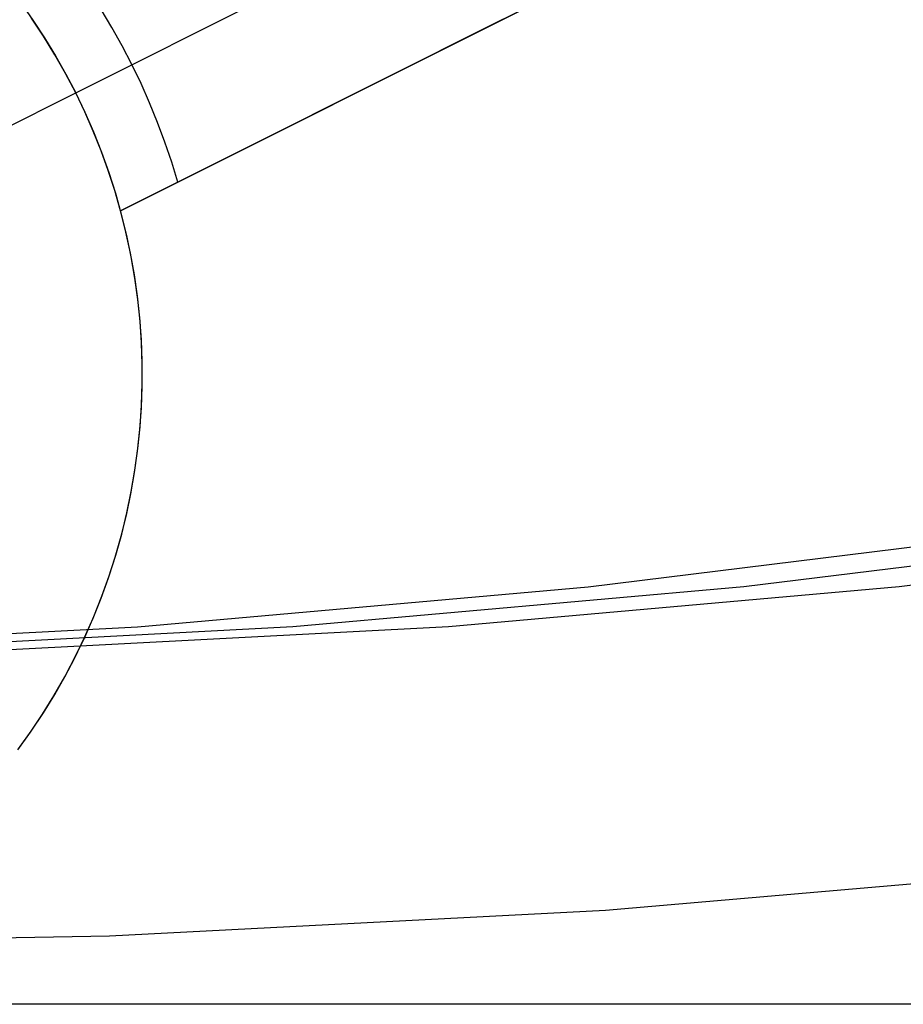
# Model space of a CAD drawing. Header units: millimetres. Extents: x 6239 to 7218, y -13987 to -13139.
# Tile 44 of 256: x 6730.1 to 6733.61, y -13514.86 to -13510.94. Entities that reach past the tile are written whole.
import ezdxf

# ---------------------------------------------------------------- set-up
doc = ezdxf.new("R2010")
doc.units = ezdxf.units.MM
doc.layers.add('color', color=7, linetype='Continuous')

msp = doc.modelspace()

# ---------------------------------------------------------------- linework, layer by layer
at = {"color": 7, "true_color": 0xffffff}
for p, q in [((6732.3607, -13513.2006, 62.2974), (6734.148, -13512.9789, 61.8847)), ((6732.3607, -13513.2006, 62.2974), (6734.148, -13512.9789, 61.8847)), ((6734.7666, -13512.9789, 64.5643), (6732.9793, -13513.2006, 64.9769)), ((6735.3852, -13512.9789, 67.2438), (6733.5979, -13513.2006, 67.6564)), ((6735.3852, -13512.9789, 67.2438), (6733.5979, -13513.2006, 67.6564)), ((6730.5671, -13513.3591, 62.7115), (6732.3607, -13513.2006, 62.2974)), ((6730.5671, -13513.3591, 62.7115), (6732.3607, -13513.2006, 62.2974)), ((6732.9793, -13513.2006, 64.9769), (6731.1857, -13513.3591, 65.391)), ((6733.5979, -13513.2006, 67.6564), (6731.8043, -13513.3591, 68.0705)), ((6733.5979, -13513.2006, 67.6564), (6731.8043, -13513.3591, 68.0705)), ((6728.7692, -13513.4542, 63.1265), (6730.5671, -13513.3591, 62.7115)), ((6728.7692, -13513.4542, 63.1265), (6730.5671, -13513.3591, 62.7115)), ((6731.1857, -13513.3591, 65.391), (6729.3878, -13513.4542, 65.806)), ((6731.8043, -13513.3591, 68.0705), (6730.0065, -13513.4542, 68.4856)), ((6731.8043, -13513.3591, 68.0705), (6730.0065, -13513.4542, 68.4856)), ((6732.4298, -13514.4864, 212.0295), (6734.3992, -13514.316, 212.0295)), ((6730.4557, -13514.5887, 212.0295), (6732.4298, -13514.4864, 212.0295)), ((6728.4792, -13514.6228, 212.0295), (6730.4557, -13514.5887, 212.0295)), ((6738.4792, -13514.8608, 261.0594), (6718.4792, -13514.8608, 261.0594)), ((6738.4792, -13514.8608, 258.0594), (6718.4792, -13514.8608, 258.0594)), ((6738.4792, -13514.8608, 261.0594), (6718.4792, -13514.8608, 261.0594)), ((6738.4792, -13514.8608, 259.5594), (6718.4792, -13514.8608, 259.5594)), ((6738.4792, -13514.8608, 258.0594), (6718.4792, -13514.8608, 258.0594))]:
    msp.add_line(p, q, dxfattribs=at)
at = {"layer": 'color', "color": 254, "true_color": 0xcad1ee}
for p, q in [((6730.3218, -13511.2352, 22.3699), (6732.5568, -13510.115, 26.7)), ((6730.3218, -13511.2352, 22.3699), (6732.5568, -13510.115, 26.7)), ((6730.5007, -13511.7048, 28.2), (6732.7585, -13510.5733, 28.2)), ((6732.7585, -13510.5733, 26.7), (6730.5007, -13511.7048, 22.3699)), ((6730.5007, -13511.7048, 28.2), (6732.7585, -13510.5733, 28.2)), ((6732.7585, -13510.5733, 26.7), (6730.5007, -13511.7048, 22.3699)), ((6730.1033, -13510.8776, 22.3699), (6730.1518, -13510.9461, 22.3699)), ((6730.1033, -13510.8776, 22.3699), (6730.1518, -13510.9461, 22.3699)), ((6730.4657, -13510.9757, 22.8029), (6730.4226, -13510.9038, 22.8029)), ((6730.194, -13511.0101, 19.7), (6730.1463, -13510.9382, 19.7)), ((6730.194, -13511.0101, 19.7), (6730.1463, -13510.9382, 19.7)), ((6730.1518, -13510.9461, 22.3699), (6730.1979, -13511.0162, 22.3699)), ((6730.1518, -13510.9461, 22.3699), (6730.1979, -13511.0162, 22.3699)), ((6730.5007, -13511.7048, 25.2849), (6732.024, -13510.9414, 25.2849)), ((6730.5067, -13511.0488, 22.8029), (6730.4657, -13510.9757, 22.8029)), ((6730.2392, -13511.0836, 19.7), (6730.194, -13511.0101, 19.7)), ((6730.2392, -13511.0836, 19.7), (6730.194, -13511.0101, 19.7)), ((6730.1979, -13511.0162, 22.3699), (6730.2417, -13511.0878, 22.3699)), ((6730.1979, -13511.0162, 22.3699), (6730.2417, -13511.0878, 22.3699)), ((6730.5453, -13511.1231, 22.8029), (6730.5067, -13511.0488, 22.8029)), ((6730.2818, -13511.1587, 19.7), (6730.2392, -13511.0836, 19.7)), ((6730.2818, -13511.1587, 19.7), (6730.2392, -13511.0836, 19.7)), ((6730.2417, -13511.0878, 22.3699), (6730.283, -13511.1608, 22.3699)), ((6730.2417, -13511.0878, 22.3699), (6730.283, -13511.1608, 22.3699)), ((6730.5817, -13511.1986, 22.8029), (6730.5453, -13511.1231, 22.8029)), ((6731.6296, -13511.139, 24.5266), (6731.6296, -13511.139, 28.2)), ((6730.3218, -13511.2352, 19.7), (6730.2818, -13511.1587, 19.7)), ((6730.3218, -13511.2352, 19.7), (6730.2818, -13511.1587, 19.7)), ((6730.283, -13511.1608, 22.3699), (6730.3218, -13511.2352, 22.3699)), ((6730.283, -13511.1608, 22.3699), (6730.3218, -13511.2352, 22.3699)), ((6730.6158, -13511.2752, 22.8029), (6730.5817, -13511.1986, 22.8029)), ((6729.2043, -13511.7952, 19.7), (6730.3218, -13511.2352, 19.7)), ((6730.3591, -13511.313, 19.7), (6730.3218, -13511.2352, 19.7)), ((6730.3218, -13511.2352, 22.3699), (6730.3218, -13511.2352, 19.7)), ((6730.3581, -13511.3108, 22.3699), (6730.3218, -13511.2352, 22.3699)), ((6730.3591, -13511.313, 19.7), (6730.3218, -13511.2352, 19.7)), ((6730.3581, -13511.3108, 22.3699), (6730.3218, -13511.2352, 22.3699)), ((6730.3218, -13511.2352, 22.3699), (6730.3218, -13511.2352, 19.7)), ((6730.6476, -13511.3527, 22.8029), (6730.6158, -13511.2752, 22.8029)), ((6730.3919, -13511.3876, 22.3699), (6730.3581, -13511.3108, 22.3699)), ((6730.3919, -13511.3876, 22.3699), (6730.3581, -13511.3108, 22.3699)), ((6730.3938, -13511.392, 19.7), (6730.3591, -13511.313, 19.7)), ((6730.3938, -13511.392, 19.7), (6730.3591, -13511.313, 19.7)), ((6730.6769, -13511.4312, 22.8029), (6730.6476, -13511.3527, 22.8029)), ((6730.4231, -13511.4655, 22.3699), (6730.3919, -13511.3876, 22.3699)), ((6730.4231, -13511.4655, 22.3699), (6730.3919, -13511.3876, 22.3699)), ((6730.4256, -13511.4722, 19.7), (6730.3938, -13511.392, 19.7)), ((6730.4256, -13511.4722, 19.7), (6730.3938, -13511.392, 19.7)), ((6730.7039, -13511.5105, 22.8029), (6730.6769, -13511.4312, 22.8029)), ((6730.4516, -13511.5444, 22.3699), (6730.4231, -13511.4655, 22.3699)), ((6730.4516, -13511.5444, 22.3699), (6730.4231, -13511.4655, 22.3699)), ((6730.4547, -13511.5535, 19.7), (6730.4256, -13511.4722, 19.7)), ((6730.4547, -13511.5535, 19.7), (6730.4256, -13511.4722, 19.7)), ((6730.7284, -13511.5907, 22.8029), (6730.7039, -13511.5105, 22.8029)), ((6730.4775, -13511.6242, 22.3699), (6730.4516, -13511.5444, 22.3699)), ((6730.4775, -13511.6242, 22.3699), (6730.4516, -13511.5444, 22.3699)), ((6730.481, -13511.6357, 19.7), (6730.4547, -13511.5535, 19.7)), ((6730.481, -13511.6357, 19.7), (6730.4547, -13511.5535, 19.7)), ((6730.5007, -13511.7048, 22.3699), (6730.4775, -13511.6242, 22.3699)), ((6730.5007, -13511.7048, 22.3699), (6730.4775, -13511.6242, 22.3699)), ((6730.5044, -13511.7188, 19.7), (6730.481, -13511.6357, 19.7)), ((6730.5044, -13511.7188, 19.7), (6730.481, -13511.6357, 19.7)), ((6730.5007, -13511.7048, 22.3699), (6730.5007, -13511.7048, 28.2)), ((6730.5007, -13511.7048, 22.3699), (6730.5007, -13511.7048, 28.2)), ((6730.5218, -13511.7889, 28.2), (6730.5007, -13511.7048, 28.2)), ((6730.5218, -13511.7889, 23.95), (6730.5007, -13511.7048, 23.95)), ((6730.5218, -13511.7889, 28.2), (6730.5007, -13511.7048, 28.2)), ((6730.5249, -13511.8026, 19.7), (6730.5044, -13511.7188, 19.7)), ((6730.5249, -13511.8026, 19.7), (6730.5044, -13511.7188, 19.7)), ((6730.5399, -13511.8736, 28.2), (6730.5218, -13511.7889, 28.2)), ((6730.5399, -13511.8736, 23.95), (6730.5218, -13511.7889, 23.95)), ((6730.5399, -13511.8736, 28.2), (6730.5218, -13511.7889, 28.2)), ((6730.5425, -13511.8871, 19.7), (6730.5249, -13511.8026, 19.7)), ((6730.5425, -13511.8871, 19.7), (6730.5249, -13511.8026, 19.7)), ((6730.5552, -13511.9589, 28.2), (6730.5399, -13511.8736, 28.2)), ((6730.5552, -13511.9589, 23.95), (6730.5399, -13511.8736, 23.95)), ((6730.5552, -13511.9589, 28.2), (6730.5399, -13511.8736, 28.2)), ((6730.5572, -13511.9721, 19.7), (6730.5425, -13511.8871, 19.7)), ((6730.5572, -13511.9721, 19.7), (6730.5425, -13511.8871, 19.7)), ((6730.5674, -13512.0447, 28.2), (6730.5552, -13511.9589, 28.2)), ((6730.5674, -13512.0447, 23.95), (6730.5552, -13511.9589, 23.95)), ((6730.5674, -13512.0447, 28.2), (6730.5552, -13511.9589, 28.2)), ((6730.569, -13512.0576, 19.7), (6730.5572, -13511.9721, 19.7)), ((6730.569, -13512.0576, 19.7), (6730.5572, -13511.9721, 19.7)), ((6730.5767, -13512.1309, 28.2), (6730.5674, -13512.0447, 28.2)), ((6730.5767, -13512.1309, 23.95), (6730.5674, -13512.0447, 23.95)), ((6730.5767, -13512.1309, 28.2), (6730.5674, -13512.0447, 28.2)), ((6730.5778, -13512.1435, 19.7), (6730.569, -13512.0576, 19.7)), ((6730.5778, -13512.1435, 19.7), (6730.569, -13512.0576, 19.7)), ((6730.583, -13512.2173, 28.2), (6730.5767, -13512.1309, 28.2)), ((6730.583, -13512.2173, 23.95), (6730.5767, -13512.1309, 23.95)), ((6730.583, -13512.2173, 28.2), (6730.5767, -13512.1309, 28.2)), ((6730.5836, -13512.2296, 19.7), (6730.5778, -13512.1435, 19.7)), ((6730.5836, -13512.2296, 19.7), (6730.5778, -13512.1435, 19.7)), ((6730.5863, -13512.3039, 28.2), (6730.583, -13512.2173, 28.2)), ((6730.5863, -13512.3039, 23.95), (6730.583, -13512.2173, 23.95)), ((6730.5863, -13512.3039, 28.2), (6730.583, -13512.2173, 28.2)), ((6730.5865, -13512.3158, 19.7), (6730.5836, -13512.2296, 19.7)), ((6730.5865, -13512.3158, 19.7), (6730.5836, -13512.2296, 19.7)), ((6730.5865, -13512.3906, 28.2), (6730.5863, -13512.3039, 28.2)), ((6730.5865, -13512.3906, 23.95), (6730.5863, -13512.3039, 23.95)), ((6730.5865, -13512.3906, 28.2), (6730.5863, -13512.3039, 28.2)), ((6730.5863, -13512.4021, 19.7), (6730.5865, -13512.3158, 19.7)), ((6730.5863, -13512.4021, 19.7), (6730.5865, -13512.3158, 19.7)), ((6730.5832, -13512.4884, 19.7), (6730.5863, -13512.4021, 19.7)), ((6730.5832, -13512.4884, 19.7), (6730.5863, -13512.4021, 19.7)), ((6730.5838, -13512.4772, 28.2), (6730.5865, -13512.3906, 28.2)), ((6730.5838, -13512.4772, 23.95), (6730.5865, -13512.3906, 23.95)), ((6730.5838, -13512.4772, 28.2), (6730.5865, -13512.3906, 28.2)), ((6730.5781, -13512.5637, 28.2), (6730.5838, -13512.4772, 28.2)), ((6730.5781, -13512.5637, 23.95), (6730.5838, -13512.4772, 23.95)), ((6730.5781, -13512.5637, 28.2), (6730.5838, -13512.4772, 28.2)), ((6730.5772, -13512.5745, 19.7), (6730.5832, -13512.4884, 19.7)), ((6730.5772, -13512.5745, 19.7), (6730.5832, -13512.4884, 19.7)), ((6730.5681, -13512.6603, 19.7), (6730.5772, -13512.5745, 19.7)), ((6730.5681, -13512.6603, 19.7), (6730.5772, -13512.5745, 19.7)), ((6730.5694, -13512.6499, 28.2), (6730.5781, -13512.5637, 28.2)), ((6730.5694, -13512.6499, 23.95), (6730.5781, -13512.5637, 23.95)), ((6730.5694, -13512.6499, 28.2), (6730.5781, -13512.5637, 28.2)), ((6730.5561, -13512.7458, 19.7), (6730.5681, -13512.6603, 19.7)), ((6730.5561, -13512.7458, 19.7), (6730.5681, -13512.6603, 19.7)), ((6730.5577, -13512.7358, 28.2), (6730.5694, -13512.6499, 28.2)), ((6730.5577, -13512.7358, 23.95), (6730.5694, -13512.6499, 23.95)), ((6730.5577, -13512.7358, 28.2), (6730.5694, -13512.6499, 28.2)), ((6730.5411, -13512.8307, 19.7), (6730.5561, -13512.7458, 19.7)), ((6730.5411, -13512.8307, 19.7), (6730.5561, -13512.7458, 19.7)), ((6730.543, -13512.8212, 28.2), (6730.5577, -13512.7358, 28.2)), ((6730.543, -13512.8212, 23.95), (6730.5577, -13512.7358, 23.95)), ((6730.543, -13512.8212, 28.2), (6730.5577, -13512.7358, 28.2)), ((6730.5233, -13512.9152, 19.7), (6730.5411, -13512.8307, 19.7)), ((6730.5233, -13512.9152, 19.7), (6730.5411, -13512.8307, 19.7)), ((6730.5253, -13512.9061, 28.2), (6730.543, -13512.8212, 28.2)), ((6730.5253, -13512.9061, 23.95), (6730.543, -13512.8212, 23.95)), ((6730.5253, -13512.9061, 28.2), (6730.543, -13512.8212, 28.2)), ((6730.5048, -13512.9903, 28.2), (6730.5253, -13512.9061, 28.2)), ((6730.5048, -13512.9903, 23.95), (6730.5253, -13512.9061, 23.95)), ((6730.5048, -13512.9903, 28.2), (6730.5253, -13512.9061, 28.2)), ((6730.5025, -13512.9989, 19.7), (6730.5233, -13512.9152, 19.7)), ((6730.5025, -13512.9989, 19.7), (6730.5233, -13512.9152, 19.7)), ((6730.4813, -13513.0737, 28.2), (6730.5048, -13512.9903, 28.2)), ((6730.4813, -13513.0737, 23.95), (6730.5048, -13512.9903, 23.95)), ((6730.4813, -13513.0737, 28.2), (6730.5048, -13512.9903, 28.2)), ((6730.4788, -13513.0819, 19.7), (6730.5025, -13512.9989, 19.7)), ((6730.4788, -13513.0819, 19.7), (6730.5025, -13512.9989, 19.7)), ((6730.4523, -13513.1641, 19.7), (6730.4788, -13513.0819, 19.7)), ((6730.4523, -13513.1641, 19.7), (6730.4788, -13513.0819, 19.7)), ((6730.455, -13513.1563, 28.2), (6730.4813, -13513.0737, 28.2)), ((6730.455, -13513.1563, 23.95), (6730.4813, -13513.0737, 23.95)), ((6730.455, -13513.1563, 28.2), (6730.4813, -13513.0737, 28.2)), ((6730.423, -13513.2452, 19.7), (6730.4523, -13513.1641, 19.7)), ((6730.423, -13513.2452, 19.7), (6730.4523, -13513.1641, 19.7)), ((6730.4258, -13513.2379, 28.2), (6730.455, -13513.1563, 28.2)), ((6730.4258, -13513.2379, 23.95), (6730.455, -13513.1563, 23.95)), ((6730.4258, -13513.2379, 28.2), (6730.455, -13513.1563, 28.2)), ((6730.3909, -13513.3253, 19.7), (6730.423, -13513.2452, 19.7)), ((6730.3909, -13513.3253, 19.7), (6730.423, -13513.2452, 19.7)), ((6730.3938, -13513.3184, 28.2), (6730.4258, -13513.2379, 28.2)), ((6730.3938, -13513.3184, 23.95), (6730.4258, -13513.2379, 23.95)), ((6730.3938, -13513.3184, 28.2), (6730.4258, -13513.2379, 28.2)), ((6730.356, -13513.4043, 19.7), (6730.3909, -13513.3253, 19.7)), ((6730.356, -13513.4043, 19.7), (6730.3909, -13513.3253, 19.7)), ((6730.359, -13513.3978, 28.2), (6730.3938, -13513.3184, 28.2)), ((6730.359, -13513.3978, 23.95), (6730.3938, -13513.3184, 23.95)), ((6730.359, -13513.3978, 28.2), (6730.3938, -13513.3184, 28.2)), ((6730.3185, -13513.482, 19.7), (6730.356, -13513.4043, 19.7)), ((6730.3185, -13513.482, 19.7), (6730.356, -13513.4043, 19.7)), ((6730.3215, -13513.476, 28.2), (6730.359, -13513.3978, 28.2)), ((6730.3215, -13513.476, 23.95), (6730.359, -13513.3978, 23.95)), ((6730.3215, -13513.476, 28.2), (6730.359, -13513.3978, 28.2)), ((6730.2783, -13513.5584, 19.7), (6730.3185, -13513.482, 19.7)), ((6730.2783, -13513.5584, 19.7), (6730.3185, -13513.482, 19.7)), ((6730.2813, -13513.5527, 28.2), (6730.3215, -13513.476, 28.2)), ((6730.2813, -13513.5527, 23.95), (6730.3215, -13513.476, 23.95)), ((6730.2813, -13513.5527, 28.2), (6730.3215, -13513.476, 28.2)), ((6730.2354, -13513.6333, 19.7), (6730.2783, -13513.5584, 19.7)), ((6730.2354, -13513.6333, 19.7), (6730.2783, -13513.5584, 19.7)), ((6730.2385, -13513.6281, 28.2), (6730.2813, -13513.5527, 28.2)), ((6730.2385, -13513.6281, 23.95), (6730.2813, -13513.5527, 23.95)), ((6730.2385, -13513.6281, 28.2), (6730.2813, -13513.5527, 28.2)), ((6730.19, -13513.7067, 19.7), (6730.2354, -13513.6333, 19.7)), ((6730.19, -13513.7067, 19.7), (6730.2354, -13513.6333, 19.7)), ((6730.1931, -13513.7019, 28.2), (6730.2385, -13513.6281, 28.2)), ((6730.1931, -13513.7019, 23.95), (6730.2385, -13513.6281, 23.95)), ((6730.1931, -13513.7019, 28.2), (6730.2385, -13513.6281, 28.2)), ((6730.1421, -13513.7785, 19.7), (6730.19, -13513.7067, 19.7)), ((6730.1421, -13513.7785, 19.7), (6730.19, -13513.7067, 19.7)), ((6730.1452, -13513.7741, 28.2), (6730.1931, -13513.7019, 28.2)), ((6730.1452, -13513.7741, 23.95), (6730.1931, -13513.7019, 23.95)), ((6730.1452, -13513.7741, 28.2), (6730.1931, -13513.7019, 28.2)), ((6730.0947, -13513.8446, 28.2), (6730.1452, -13513.7741, 28.2)), ((6730.0947, -13513.8446, 23.95), (6730.1452, -13513.7741, 23.95)), ((6730.0947, -13513.8446, 28.2), (6730.1452, -13513.7741, 28.2)), ((6730.0918, -13513.8486, 19.7), (6730.1421, -13513.7785, 19.7)), ((6730.0918, -13513.8486, 19.7), (6730.1421, -13513.7785, 19.7))]:
    msp.add_line(p, q, dxfattribs=at)

doc.saveas('drawing.dxf')
